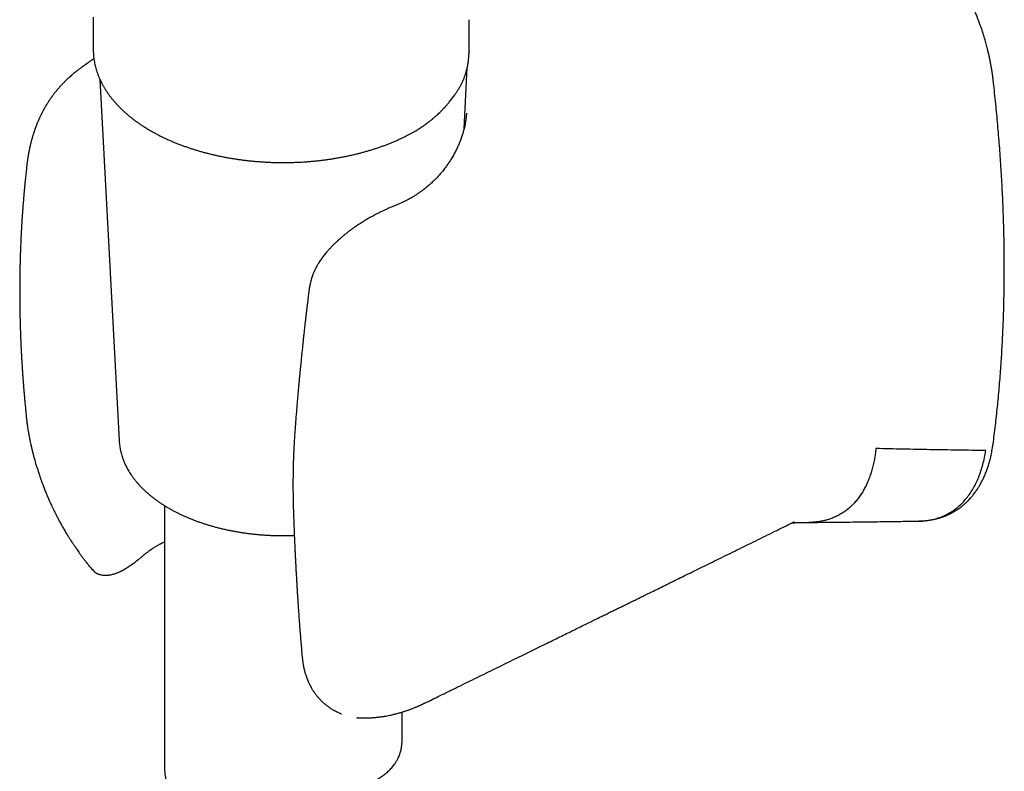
# Model space of a CAD drawing. Header units: millimetres. Extents: x 8 to 865, y 12 to 845.
# Tile 15 of 23: x 802 to 865, y 175 to 222. Entities that reach past the tile are written whole.
import ezdxf

# ---------------------------------------------------------------- set-up
doc = ezdxf.new("R2010")
doc.units = ezdxf.units.MM

msp = doc.modelspace()

# ---------------------------------------------------------------- linework, layer by layer
at = {"color": 7, "linetype": 'Continuous', "lineweight": 30}
for p, q in [((807.106, 222.621), (807.106, 220.577)), ((830.84, 220.415), (830.84, 222.457)), ((807.106, 220.577), (807.106, 220.572)), ((830.835, 220.424), (830.835, 220.415)), ((807.147, 219.983), (806.893, 219.811)), ((830.517, 215.56), (830.723, 219.433)), ((807.53, 218.68), (808.74, 195.879)), ((830.485, 218.683), (830.484, 218.68)), ((830.669, 216.553), (830.669, 216.542)), ((820.729, 205.351), (820.729, 205.355)), ((802.865, 197.52), (802.866, 197.514)), ((808.74, 195.879), (808.74, 195.877)), ((811.606, 191.78), (811.606, 175.236)), ((851.14, 190.644), (851.145, 190.647)), ((810.308, 188.668), (810.31, 188.67)), ((807.163, 187.623), (807.165, 187.62)), ((828.394, 179.484), (828.391, 179.482)), ((826.606, 176.953), (826.606, 178.742)), ((823.733, 178.396), (823.779, 178.39)), ((823.774, 178.392), (823.786, 178.391))]:
    msp.add_line(p, q, dxfattribs=at)
for points, knots in [([(863.924, 218.708), (863.919, 218.752), (863.909, 218.834), (863.894, 218.95), (863.881, 219.048), (863.869, 219.129), (863.859, 219.193), (863.852, 219.241), (863.847, 219.275), (863.842, 219.303), (863.838, 219.331), (863.832, 219.364), (863.826, 219.403), (863.818, 219.448), (863.809, 219.499), (863.797, 219.568), (863.781, 219.659), (863.759, 219.773), (863.734, 219.9), (863.7, 220.066), (863.657, 220.261), (863.606, 220.475), (863.557, 220.671), (863.511, 220.849), (863.467, 221.009), (863.425, 221.156), (863.384, 221.296), (863.341, 221.435), (863.298, 221.575), (863.252, 221.716), (863.199, 221.878), (863.134, 222.065), (863.056, 222.284), (862.968, 222.519), (862.87, 222.77), (862.761, 223.037), (862.64, 223.319), (862.511, 223.607), (862.373, 223.899), (862.231, 224.188), (862.084, 224.472), (861.937, 224.747), (861.79, 225.009), (861.633, 225.28), (861.466, 225.557), (861.289, 225.838), (861.118, 226.099), (860.952, 226.344), (860.789, 226.576), (860.628, 226.798), (860.468, 227.012), (860.308, 227.219), (860.146, 227.422), (859.986, 227.618), (859.852, 227.776), (859.747, 227.899), (859.669, 227.988), (859.592, 228.074), (859.514, 228.161), (859.43, 228.253), (859.338, 228.354), (859.235, 228.463), (859.123, 228.579), (859, 228.705), (858.867, 228.838), (858.733, 228.969), (858.604, 229.093), (858.482, 229.206), (858.364, 229.314), (858.251, 229.415), (858.141, 229.512), (858.037, 229.601), (857.958, 229.668), (857.902, 229.715), (857.868, 229.743), (857.838, 229.768), (857.811, 229.79), (857.787, 229.809), (857.764, 229.828), (857.735, 229.852), (857.695, 229.883), (857.642, 229.926), (857.575, 229.979), (857.494, 230.042), (857.398, 230.115), (857.33, 230.166), (857.293, 230.194)], [0, 0, 0, 0, 0.010575, 0.019769, 0.027581, 0.034013, 0.039065, 0.042738, 0.045418, 0.047174, 0.049379, 0.052032, 0.055133, 0.058682, 0.062679, 0.067123, 0.075012, 0.084007, 0.094107, 0.104842, 0.122931, 0.139545, 0.154683, 0.168348, 0.180772, 0.191753, 0.202436, 0.213164, 0.223939, 0.23476, 0.245627, 0.261276, 0.278134, 0.296246, 0.315613, 0.336238, 0.358124, 0.381274, 0.403611, 0.42683, 0.449549, 0.471491, 0.492656, 0.513034, 0.537773, 0.561178, 0.583258, 0.604023, 0.623893, 0.643726, 0.662419, 0.681107, 0.699795, 0.718247, 0.73581, 0.744747, 0.753423, 0.761839, 0.770043, 0.779085, 0.789381, 0.800239, 0.812213, 0.825305, 0.839514, 0.854371, 0.867433, 0.880027, 0.892152, 0.903807, 0.914994, 0.925712, 0.935439, 0.939172, 0.94257, 0.945632, 0.948358, 0.950749, 0.952804, 0.955474, 0.959386, 0.964701, 0.971419, 0.97954, 0.989067, 1, 1, 1, 1]), ([(807.106, 220.572), (807.107, 220.525), (807.108, 220.425), (807.116, 220.272), (807.13, 220.114), (807.15, 219.955), (807.176, 219.796), (807.208, 219.637), (807.245, 219.479), (807.289, 219.32), (807.339, 219.162), (807.394, 219.004), (807.456, 218.847), (807.524, 218.69), (807.598, 218.533), (807.678, 218.378), (807.765, 218.223), (807.857, 218.069), (807.955, 217.917), (808.059, 217.765), (808.17, 217.615), (808.286, 217.466), (808.408, 217.319), (808.536, 217.173), (808.67, 217.029), (808.809, 216.887), (808.954, 216.746), (809.105, 216.608), (809.261, 216.472), (809.422, 216.338), (809.588, 216.206), (809.76, 216.076), (809.937, 215.949), (810.119, 215.825), (810.305, 215.703), (810.496, 215.584), (810.692, 215.467), (810.893, 215.353), (811.098, 215.242), (811.307, 215.134), (811.52, 215.029), (811.738, 214.926), (811.959, 214.827), (812.177, 214.734), (812.399, 214.644), (812.615, 214.56), (812.834, 214.478), (813.049, 214.403), (813.265, 214.33), (813.484, 214.26), (813.706, 214.192), (813.93, 214.128), (814.155, 214.066), (814.383, 214.007), (814.613, 213.951), (814.845, 213.897), (815.078, 213.847), (815.313, 213.799), (815.549, 213.754), (815.787, 213.712), (816.026, 213.674), (816.266, 213.638), (816.507, 213.605), (816.749, 213.575), (816.991, 213.548), (817.234, 213.524), (817.476, 213.503), (817.717, 213.485), (817.956, 213.47), (818.19, 213.458), (818.411, 213.449), (818.602, 213.444), (818.773, 213.44), (818.935, 213.438), (819.048, 213.438), (819.106, 213.438)], [0, 0, 0, 0, 0.012104, 0.025724, 0.039378, 0.053068, 0.0668, 0.080576, 0.094401, 0.108278, 0.122208, 0.136194, 0.150237, 0.164338, 0.178497, 0.192713, 0.206986, 0.221314, 0.235694, 0.250125, 0.264604, 0.279128, 0.293694, 0.308298, 0.322937, 0.337608, 0.352308, 0.367033, 0.381781, 0.39655, 0.411336, 0.426138, 0.440954, 0.455782, 0.470621, 0.48547, 0.500327, 0.515193, 0.530066, 0.544947, 0.559835, 0.574731, 0.589637, 0.604552, 0.617941, 0.632836, 0.646217, 0.659595, 0.672968, 0.686336, 0.6997, 0.713059, 0.726414, 0.739762, 0.753105, 0.766443, 0.779773, 0.793097, 0.806412, 0.819719, 0.833014, 0.846298, 0.859565, 0.872813, 0.886035, 0.899221, 0.912356, 0.925413, 0.93834, 0.951021, 0.963147, 0.973936, 0.98181, 0.990636, 1, 1, 1, 1]), ([(830.487, 218.683), (830.495, 218.702), (830.515, 218.751), (830.543, 218.827), (830.572, 218.906), (830.596, 218.978), (830.618, 219.045), (830.639, 219.112), (830.658, 219.178), (830.676, 219.242), (830.691, 219.3), (830.704, 219.351), (830.713, 219.392), (830.721, 219.427), (830.729, 219.463), (830.739, 219.508), (830.75, 219.563), (830.762, 219.628), (830.775, 219.703), (830.788, 219.788), (830.8, 219.876), (830.813, 219.99), (830.824, 220.123), (830.832, 220.273), (830.833, 220.373), (830.834, 220.42)], [0, 0, 0, 0, 0.034034, 0.087134, 0.133743, 0.173994, 0.212451, 0.2514, 0.290843, 0.327432, 0.362447, 0.391849, 0.415521, 0.433623, 0.45301, 0.479805, 0.512489, 0.55106, 0.595513, 0.645845, 0.700239, 0.752846, 0.84353, 0.926819, 1, 1, 1, 1]), ([(806.893, 219.811), (806.873, 219.798), (806.838, 219.774), (806.79, 219.741), (806.753, 219.716), (806.724, 219.696), (806.697, 219.677), (806.665, 219.656), (806.628, 219.63), (806.591, 219.604), (806.557, 219.58), (806.521, 219.555), (806.482, 219.527), (806.438, 219.496), (806.382, 219.455), (806.32, 219.41), (806.253, 219.36), (806.19, 219.312), (806.125, 219.263), (806.056, 219.209), (805.968, 219.139), (805.863, 219.054), (805.748, 218.956), (805.639, 218.861), (805.545, 218.776), (805.462, 218.699), (805.387, 218.628), (805.312, 218.554), (805.243, 218.484), (805.179, 218.418), (805.118, 218.354), (805.052, 218.284), (804.981, 218.205), (804.906, 218.12), (804.836, 218.038), (804.78, 217.97), (804.734, 217.913), (804.691, 217.859), (804.644, 217.799), (804.597, 217.739), (804.556, 217.683), (804.519, 217.633), (804.487, 217.59), (804.455, 217.544), (804.419, 217.494), (804.382, 217.441), (804.349, 217.392), (804.319, 217.346), (804.288, 217.3), (804.251, 217.244), (804.213, 217.184), (804.178, 217.127), (804.149, 217.08), (804.123, 217.037), (804.096, 216.991), (804.067, 216.941), (804.038, 216.891), (804.012, 216.845), (803.989, 216.804), (803.968, 216.766), (803.946, 216.726), (803.92, 216.676), (803.889, 216.618), (803.858, 216.557), (803.828, 216.497), (803.799, 216.438), (803.77, 216.378), (803.74, 216.315), (803.712, 216.254), (803.687, 216.2), (803.669, 216.158), (803.652, 216.12), (803.634, 216.08), (803.613, 216.029), (803.588, 215.969), (803.562, 215.907), (803.539, 215.848), (803.517, 215.792), (803.495, 215.736), (803.473, 215.679), (803.454, 215.627), (803.439, 215.585), (803.425, 215.546), (803.411, 215.506), (803.394, 215.458), (803.378, 215.409), (803.362, 215.363), (803.35, 215.324), (803.337, 215.286), (803.321, 215.236), (803.301, 215.173), (803.28, 215.104), (803.262, 215.041), (803.246, 214.986), (803.231, 214.934), (803.217, 214.88), (803.203, 214.829), (803.19, 214.781), (803.178, 214.735), (803.165, 214.685), (803.152, 214.63), (803.137, 214.572), (803.125, 214.518), (803.115, 214.474), (803.106, 214.434), (803.096, 214.39), (803.084, 214.336), (803.071, 214.273), (803.057, 214.208), (803.045, 214.148), (803.035, 214.095), (803.025, 214.042), (803.015, 213.987), (803.005, 213.928), (802.993, 213.858), (802.98, 213.779), (802.967, 213.698), (802.956, 213.623), (802.945, 213.548), (802.936, 213.481), (802.929, 213.424), (802.924, 213.382), (802.918, 213.337), (802.912, 213.282), (802.904, 213.211), (802.897, 213.142), (802.892, 213.097), (802.891, 213.082)], [0, 0, 0, 0, 0.008889, 0.016119, 0.021694, 0.025611, 0.028674, 0.033518, 0.039301, 0.044684, 0.049329, 0.05374, 0.059308, 0.065741, 0.071954, 0.082628, 0.091429, 0.100164, 0.109132, 0.118901, 0.129479, 0.147404, 0.164831, 0.181511, 0.197637, 0.208869, 0.221278, 0.234273, 0.24651, 0.256275, 0.267294, 0.278373, 0.291177, 0.305932, 0.319887, 0.33075, 0.338231, 0.346877, 0.356414, 0.366455, 0.375278, 0.382317, 0.389304, 0.395441, 0.403231, 0.412281, 0.41983, 0.425509, 0.432712, 0.440751, 0.451008, 0.459501, 0.466268, 0.471822, 0.478519, 0.486391, 0.49383, 0.500501, 0.506512, 0.511764, 0.517034, 0.524141, 0.533157, 0.542283, 0.550153, 0.55911, 0.567336, 0.575641, 0.585858, 0.592937, 0.598704, 0.603283, 0.608758, 0.615821, 0.624334, 0.633733, 0.641695, 0.648724, 0.656862, 0.664787, 0.67208, 0.677756, 0.682193, 0.687569, 0.694234, 0.701356, 0.707571, 0.712644, 0.717084, 0.722946, 0.732714, 0.742353, 0.750588, 0.757513, 0.764301, 0.7713, 0.778476, 0.784415, 0.790298, 0.796556, 0.803796, 0.811949, 0.81925, 0.824681, 0.829054, 0.834607, 0.841734, 0.849895, 0.859066, 0.866619, 0.872941, 0.879559, 0.88663, 0.894111, 0.901885, 0.913228, 0.923694, 0.932471, 0.941424, 0.951704, 0.95726, 0.962516, 0.967495, 0.973936, 0.982917, 0.99444, 1, 1, 1, 1]), ([(829.842, 217.586), (829.867, 217.621), (829.914, 217.686), (829.979, 217.779), (830.035, 217.861), (830.084, 217.936), (830.129, 218.005), (830.169, 218.069), (830.205, 218.128), (830.239, 218.187), (830.277, 218.253), (830.318, 218.326), (830.359, 218.405), (830.4, 218.488), (830.444, 218.58), (830.472, 218.646), (830.486, 218.68)], [0, 0, 0, 0, 0.099732, 0.188152, 0.265386, 0.332615, 0.3968, 0.459133, 0.510072, 0.560159, 0.618911, 0.690309, 0.755421, 0.828616, 0.910069, 1, 1, 1, 1]), ([(863.922, 195.652), (863.923, 195.657), (863.95, 195.856), (864, 196.25), (864.072, 196.836), (864.139, 197.425), (864.201, 198.017), (864.26, 198.611), (864.314, 199.209), (864.364, 199.81), (864.41, 200.413), (864.451, 201.02), (864.489, 201.629), (864.522, 202.241), (864.55, 202.855), (864.575, 203.472), (864.595, 204.092), (864.611, 204.714), (864.623, 205.339), (864.631, 205.967), (864.634, 206.597), (864.633, 207.229), (864.628, 207.864), (864.619, 208.501), (864.605, 209.141), (864.587, 209.783), (864.565, 210.427), (864.539, 211.073), (864.508, 211.722), (864.473, 212.373), (864.434, 213.025), (864.391, 213.68), (864.343, 214.337), (864.292, 214.996), (864.236, 215.657), (864.175, 216.32), (864.111, 216.984), (864.042, 217.651), (863.98, 218.226), (863.939, 218.579), (863.924, 218.709)], [0, 0, 0, 0, 0.000743, 0.028029, 0.055318, 0.082608, 0.109901, 0.137196, 0.164492, 0.19179, 0.21909, 0.246392, 0.273695, 0.301, 0.328307, 0.355615, 0.382924, 0.410235, 0.437548, 0.464862, 0.492178, 0.519495, 0.546813, 0.574133, 0.601455, 0.628778, 0.656102, 0.683429, 0.710756, 0.738086, 0.765416, 0.792749, 0.820083, 0.847419, 0.874757, 0.902097, 0.929439, 0.956783, 0.984128, 1, 1, 1, 1]), ([(828.038, 215.817), (828.103, 215.864), (828.227, 215.954), (828.4, 216.088), (828.555, 216.215), (828.695, 216.334), (828.82, 216.446), (828.932, 216.55), (829.024, 216.639), (829.099, 216.713), (829.158, 216.773), (829.203, 216.82), (829.238, 216.857), (829.267, 216.887), (829.3, 216.923), (829.341, 216.968), (829.392, 217.024), (829.451, 217.091), (829.517, 217.169), (829.59, 217.257), (829.67, 217.357), (829.756, 217.468), (829.813, 217.546), (829.843, 217.587)], [0, 0, 0, 0, 0.087402, 0.168993, 0.244836, 0.314963, 0.379595, 0.439255, 0.493964, 0.530785, 0.564151, 0.593871, 0.609677, 0.624755, 0.644012, 0.668625, 0.699263, 0.735479, 0.777271, 0.824634, 0.877556, 0.936021, 1, 1, 1, 1]), ([(830.671, 216.556), (830.669, 216.519), (830.665, 216.45), (830.656, 216.348), (830.646, 216.255), (830.635, 216.169), (830.624, 216.089), (830.612, 216.014), (830.592, 215.9), (830.563, 215.751), (830.517, 215.554), (830.459, 215.337), (830.383, 215.095), (830.308, 214.884), (830.241, 214.713), (830.188, 214.586), (830.135, 214.465), (830.081, 214.347), (830.022, 214.224), (829.956, 214.095), (829.885, 213.961), (829.809, 213.826), (829.732, 213.697), (829.657, 213.576), (829.585, 213.464), (829.514, 213.358), (829.443, 213.258), (829.37, 213.157), (829.291, 213.052), (829.203, 212.94), (829.111, 212.827), (829.019, 212.719), (828.93, 212.619), (828.843, 212.524), (828.727, 212.403), (828.576, 212.252), (828.383, 212.074), (828.21, 211.925), (828.056, 211.801), (827.923, 211.698), (827.773, 211.588), (827.635, 211.492), (827.516, 211.414), (827.426, 211.356), (827.344, 211.306), (827.273, 211.262), (827.212, 211.227), (827.163, 211.199), (827.126, 211.178), (827.093, 211.159), (827.056, 211.138), (827.007, 211.112), (826.947, 211.079), (826.875, 211.042), (826.783, 210.995), (826.669, 210.94), (826.532, 210.876), (826.382, 210.81), (826.276, 210.767), (826.221, 210.745)], [0, 0, 0, 0, 0.018906, 0.035732, 0.050475, 0.063142, 0.074512, 0.085596, 0.096398, 0.124923, 0.15267, 0.186564, 0.221943, 0.258943, 0.279346, 0.298138, 0.315329, 0.332579, 0.350374, 0.369421, 0.390075, 0.410368, 0.43021, 0.448685, 0.465795, 0.481986, 0.497767, 0.512847, 0.529555, 0.548055, 0.566883, 0.584683, 0.601458, 0.617435, 0.632792, 0.664196, 0.696867, 0.729751, 0.748287, 0.768779, 0.791226, 0.815629, 0.829192, 0.842258, 0.853757, 0.86369, 0.872057, 0.878857, 0.883439, 0.887223, 0.892209, 0.89871, 0.906727, 0.916259, 0.927011, 0.943066, 0.960586, 0.979566, 1, 1, 1, 1]), ([(827.356, 215.379), (827.435, 215.426), (827.594, 215.52), (827.821, 215.666), (827.966, 215.767), (828.038, 215.817)], [0, 0, 0, 0, 0.333488, 0.666797, 1, 1, 1, 1]), ([(819.106, 213.438), (819.198, 213.438), (819.326, 213.439), (819.516, 213.442), (819.676, 213.445), (819.867, 213.452), (820.068, 213.46), (820.278, 213.471), (820.495, 213.485), (820.717, 213.501), (820.943, 213.52), (821.171, 213.543), (821.402, 213.568), (821.633, 213.595), (821.866, 213.626), (822.1, 213.66), (822.333, 213.697), (822.567, 213.737), (822.8, 213.78), (823.033, 213.826), (823.265, 213.874), (823.495, 213.926), (823.725, 213.981), (823.953, 214.038), (824.179, 214.099), (824.404, 214.162), (824.627, 214.229), (824.848, 214.298), (825.067, 214.37), (825.284, 214.445), (825.498, 214.522), (825.709, 214.603), (825.918, 214.686), (826.124, 214.772), (826.328, 214.86), (826.528, 214.951), (826.71, 215.037), (826.824, 215.094), (826.873, 215.119)], [0, 0, 0, 0, 0.032615, 0.045606, 0.067206, 0.08961, 0.113632, 0.138701, 0.164587, 0.191107, 0.21813, 0.245561, 0.273326, 0.301369, 0.329646, 0.358124, 0.386773, 0.415571, 0.444499, 0.473541, 0.502686, 0.53192, 0.561236, 0.590625, 0.620079, 0.649594, 0.679163, 0.708782, 0.738447, 0.768154, 0.797901, 0.827683, 0.8575, 0.887348, 0.917225, 0.947129, 0.977059, 1, 1, 1, 1]), ([(826.873, 215.119), (826.902, 215.133), (826.987, 215.175), (827.124, 215.249), (827.258, 215.322), (827.335, 215.367), (827.36, 215.382)], [0, 0, 0, 0, 0.16893, 0.505782, 0.842938, 1, 1, 1, 1]), ([(802.892, 213.097), (802.885, 213.034), (802.871, 212.909), (802.852, 212.729), (802.834, 212.561), (802.819, 212.411), (802.805, 212.279), (802.794, 212.164), (802.785, 212.071), (802.778, 211.996), (802.772, 211.941), (802.768, 211.9), (802.765, 211.869), (802.763, 211.842), (802.76, 211.812), (802.757, 211.775), (802.753, 211.73), (802.747, 211.669), (802.74, 211.591), (802.731, 211.495), (802.722, 211.391), (802.709, 211.241), (802.694, 211.056), (802.676, 210.84), (802.662, 210.657), (802.651, 210.505), (802.642, 210.38), (802.634, 210.262), (802.626, 210.148), (802.618, 210.034), (802.61, 209.921), (802.604, 209.816), (802.598, 209.72), (802.592, 209.633), (802.587, 209.553), (802.584, 209.487), (802.581, 209.44), (802.579, 209.407), (802.577, 209.377), (802.575, 209.343), (802.572, 209.294), (802.569, 209.228), (802.564, 209.142), (802.559, 209.041), (802.553, 208.925), (802.546, 208.792), (802.539, 208.641), (802.531, 208.472), (802.523, 208.289), (802.515, 208.091), (802.507, 207.879), (802.5, 207.673), (802.494, 207.476), (802.489, 207.322), (802.486, 207.195), (802.484, 207.105), (802.482, 207.034), (802.481, 206.985), (802.48, 206.953), (802.48, 206.929), (802.479, 206.909), (802.479, 206.886), (802.478, 206.86), (802.477, 206.815), (802.476, 206.748), (802.474, 206.654), (802.472, 206.543), (802.47, 206.42), (802.468, 206.291), (802.466, 206.163), (802.464, 205.966), (802.462, 205.705), (802.461, 205.372), (802.462, 205.038), (802.463, 204.776), (802.465, 204.594), (802.466, 204.489), (802.467, 204.389), (802.468, 204.298), (802.469, 204.224), (802.47, 204.166), (802.471, 204.122), (802.472, 204.081), (802.472, 204.037), (802.473, 203.982), (802.475, 203.912), (802.476, 203.825), (802.478, 203.72), (802.481, 203.601), (802.485, 203.436), (802.49, 203.237), (802.497, 203.012), (802.504, 202.804), (802.511, 202.611), (802.517, 202.45), (802.522, 202.315), (802.527, 202.199), (802.532, 202.079), (802.537, 201.956), (802.543, 201.83), (802.548, 201.722), (802.552, 201.636), (802.555, 201.578), (802.557, 201.534), (802.559, 201.497), (802.561, 201.457), (802.564, 201.405), (802.568, 201.337), (802.572, 201.251), (802.578, 201.148), (802.585, 201.03), (802.592, 200.903), (802.603, 200.722), (802.617, 200.497), (802.634, 200.234), (802.651, 199.987), (802.666, 199.774), (802.68, 199.592), (802.691, 199.443), (802.702, 199.31), (802.711, 199.195), (802.719, 199.099), (802.724, 199.032), (802.728, 198.988), (802.731, 198.956), (802.734, 198.915), (802.739, 198.856), (802.746, 198.775), (802.755, 198.671), (802.766, 198.548), (802.779, 198.406), (802.793, 198.245), (802.81, 198.065), (802.829, 197.866), (802.848, 197.68), (802.86, 197.561), (802.865, 197.514)], [0, 0, 0, 0, 0.012455, 0.0247, 0.035766, 0.045652, 0.054361, 0.061893, 0.06825, 0.072848, 0.076546, 0.079175, 0.08103, 0.082534, 0.084506, 0.086964, 0.089909, 0.093341, 0.098855, 0.105289, 0.11237, 0.119272, 0.134748, 0.14888, 0.161669, 0.170551, 0.178647, 0.186177, 0.193647, 0.201077, 0.208467, 0.215817, 0.221553, 0.227263, 0.232769, 0.237116, 0.240165, 0.241944, 0.243686, 0.245897, 0.248578, 0.25322, 0.25882, 0.265376, 0.272888, 0.281356, 0.291346, 0.302281, 0.314157, 0.326971, 0.340724, 0.355414, 0.366875, 0.378847, 0.385322, 0.391418, 0.39622, 0.399008, 0.401029, 0.402324, 0.403586, 0.405053, 0.406726, 0.408603, 0.413635, 0.419726, 0.426877, 0.435051, 0.443432, 0.451676, 0.459784, 0.481378, 0.501945, 0.523948, 0.54553, 0.552234, 0.558902, 0.565504, 0.571409, 0.576361, 0.579758, 0.582493, 0.584762, 0.587566, 0.591044, 0.595198, 0.60096, 0.607659, 0.615294, 0.623816, 0.639102, 0.653375, 0.666635, 0.678883, 0.69012, 0.697263, 0.704632, 0.712226, 0.720047, 0.728093, 0.736089, 0.740688, 0.744357, 0.747096, 0.749035, 0.75148, 0.754766, 0.758892, 0.7644, 0.770924, 0.778464, 0.786817, 0.795069, 0.812731, 0.829345, 0.844914, 0.859438, 0.869745, 0.879261, 0.887629, 0.894844, 0.900904, 0.905811, 0.907361, 0.909274, 0.911853, 0.915099, 0.920465, 0.927017, 0.934754, 0.943675, 0.95378, 0.965068, 0.977539, 0.991192, 1, 1, 1, 1]), ([(826.224, 210.745), (826.12, 210.703), (825.917, 210.621), (825.609, 210.485), (825.307, 210.344), (825.011, 210.196), (824.723, 210.043), (824.442, 209.885), (824.172, 209.724), (823.922, 209.565), (823.694, 209.413), (823.489, 209.268), (823.299, 209.128), (823.123, 208.993), (822.964, 208.865), (822.821, 208.746), (822.689, 208.632), (822.561, 208.519), (822.452, 208.418), (822.36, 208.33), (822.288, 208.26), (822.221, 208.193), (822.163, 208.134), (822.109, 208.077), (822.052, 208.017), (821.987, 207.947), (821.913, 207.864), (821.832, 207.77), (821.749, 207.67), (821.666, 207.566), (821.586, 207.461), (821.509, 207.355), (821.435, 207.248), (821.367, 207.143), (821.311, 207.052), (821.267, 206.979), (821.235, 206.922), (821.208, 206.872), (821.183, 206.826), (821.158, 206.778), (821.129, 206.721), (821.093, 206.647), (821.054, 206.562), (821.016, 206.471), (820.982, 206.387), (820.953, 206.31), (820.931, 206.247), (820.914, 206.195), (820.899, 206.151), (820.886, 206.109), (820.874, 206.068), (820.862, 206.027), (820.849, 205.981), (820.834, 205.923), (820.815, 205.847), (820.794, 205.751), (820.771, 205.636), (820.748, 205.502), (820.735, 205.406), (820.728, 205.355)], [0, 0, 0, 0, 0.044672, 0.087957, 0.129899, 0.170562, 0.210024, 0.248354, 0.285465, 0.321331, 0.352031, 0.381192, 0.408729, 0.434527, 0.45849, 0.480171, 0.500031, 0.519909, 0.540638, 0.552832, 0.565201, 0.576531, 0.586435, 0.595059, 0.604636, 0.616149, 0.629574, 0.644845, 0.661059, 0.677304, 0.693583, 0.709899, 0.726256, 0.742634, 0.7577, 0.767172, 0.775599, 0.782989, 0.789351, 0.795863, 0.804296, 0.814655, 0.828202, 0.841702, 0.853975, 0.865035, 0.874889, 0.881335, 0.887599, 0.893691, 0.899612, 0.905362, 0.911266, 0.919052, 0.930081, 0.94369, 0.959877, 0.978645, 1, 1, 1, 1]), ([(820.727, 205.351), (820.713, 205.239), (820.686, 205.02), (820.647, 204.701), (820.61, 204.398), (820.576, 204.113), (820.544, 203.845), (820.515, 203.593), (820.489, 203.365), (820.465, 203.158), (820.444, 202.973), (820.425, 202.802), (820.408, 202.645), (820.392, 202.503), (820.378, 202.376), (820.366, 202.265), (820.356, 202.169), (820.347, 202.086), (820.339, 202.012), (820.332, 201.944), (820.324, 201.874), (820.317, 201.801), (820.305, 201.695), (820.29, 201.553), (820.272, 201.371), (820.253, 201.185), (820.233, 200.998), (820.215, 200.811), (820.195, 200.612), (820.174, 200.399), (820.152, 200.173), (820.129, 199.931), (820.105, 199.674), (820.079, 199.402), (820.053, 199.111), (820.025, 198.802), (819.997, 198.473), (819.968, 198.129), (819.938, 197.767), (819.907, 197.389), (819.876, 196.993), (819.856, 196.724), (819.846, 196.587)], [0, 0, 0, 0, 0.038305, 0.074672, 0.109101, 0.141593, 0.172148, 0.200767, 0.227448, 0.250206, 0.271336, 0.290838, 0.308714, 0.324962, 0.339583, 0.352022, 0.362977, 0.37245, 0.380449, 0.388059, 0.396017, 0.404324, 0.412978, 0.432242, 0.453035, 0.475358, 0.495664, 0.51709, 0.539638, 0.563774, 0.589823, 0.61727, 0.646562, 0.677701, 0.710686, 0.746247, 0.783732, 0.823139, 0.86447, 0.907723, 0.9529, 1, 1, 1, 1]), ([(802.864, 197.52), (802.869, 197.468), (802.879, 197.366), (802.895, 197.218), (802.912, 197.079), (802.929, 196.949), (802.945, 196.827), (802.962, 196.715), (802.977, 196.615), (802.989, 196.54), (802.998, 196.488), (803.003, 196.456), (803.008, 196.428), (803.012, 196.404), (803.016, 196.38), (803.021, 196.35), (803.029, 196.307), (803.039, 196.25), (803.051, 196.184), (803.064, 196.116), (803.076, 196.053), (803.091, 195.98), (803.106, 195.902), (803.124, 195.818), (803.14, 195.741), (803.154, 195.675), (803.167, 195.618), (803.178, 195.569), (803.191, 195.512), (803.206, 195.446), (803.228, 195.352), (803.256, 195.239), (803.286, 195.116), (803.315, 195.005), (803.341, 194.907), (803.362, 194.827), (803.379, 194.764), (803.392, 194.717), (803.403, 194.678), (803.415, 194.638), (803.43, 194.584), (803.455, 194.494), (803.49, 194.376), (803.533, 194.235), (803.589, 194.053), (803.662, 193.827), (803.733, 193.618), (803.784, 193.472), (803.811, 193.395), (803.834, 193.331), (803.852, 193.282), (803.869, 193.236), (803.89, 193.18), (803.919, 193.102), (803.956, 193.003), (804.002, 192.885), (804.052, 192.758), (804.103, 192.632), (804.16, 192.494), (804.222, 192.347), (804.288, 192.193), (804.351, 192.053), (804.409, 191.925), (804.458, 191.818), (804.499, 191.731), (804.534, 191.656), (804.573, 191.574), (804.62, 191.478), (804.684, 191.346), (804.767, 191.182), (804.868, 190.986), (804.977, 190.78), (805.096, 190.564), (805.224, 190.339), (805.339, 190.146), (805.432, 189.992), (805.499, 189.885), (805.557, 189.793), (805.606, 189.716), (805.646, 189.654), (805.677, 189.608), (805.699, 189.572), (805.721, 189.539), (805.748, 189.498), (805.782, 189.446), (805.82, 189.388), (805.861, 189.325), (805.909, 189.252), (805.965, 189.168), (806.032, 189.069), (806.107, 188.958), (806.195, 188.831), (806.296, 188.688), (806.408, 188.533), (806.531, 188.368), (806.666, 188.194), (806.816, 188.009), (806.982, 187.815), (807.101, 187.687), (807.162, 187.621)], [0, 0, 0, 0, 0.015547, 0.030174, 0.043887, 0.056692, 0.068595, 0.0796, 0.089577, 0.097935, 0.101502, 0.104644, 0.107361, 0.109656, 0.111605, 0.114361, 0.118309, 0.124025, 0.130861, 0.137394, 0.143451, 0.149034, 0.158364, 0.166038, 0.173229, 0.180436, 0.184974, 0.189518, 0.194657, 0.201028, 0.208498, 0.221415, 0.233142, 0.243687, 0.253048, 0.260997, 0.266481, 0.270933, 0.274356, 0.277496, 0.282522, 0.289568, 0.302901, 0.31622, 0.329465, 0.354753, 0.380686, 0.388982, 0.396535, 0.402624, 0.407253, 0.410581, 0.415924, 0.423371, 0.432913, 0.44454, 0.457294, 0.469467, 0.481033, 0.497379, 0.512365, 0.526056, 0.538605, 0.549999, 0.557635, 0.564366, 0.572391, 0.581968, 0.593089, 0.611605, 0.631311, 0.652189, 0.674231, 0.69743, 0.721714, 0.734584, 0.745898, 0.755661, 0.763879, 0.770559, 0.775704, 0.778889, 0.7819, 0.786418, 0.792279, 0.798625, 0.805355, 0.81247, 0.822345, 0.832894, 0.84492, 0.858835, 0.874633, 0.8923, 0.910652, 0.930627, 0.952199, 0.975334, 1, 1, 1, 1]), ([(819.846, 196.587), (819.838, 196.473), (819.822, 196.25), (819.801, 195.924), (819.784, 195.616), (819.769, 195.324), (819.757, 195.05), (819.747, 194.798), (819.74, 194.568), (819.734, 194.358), (819.729, 194.164), (819.725, 193.986), (819.723, 193.835), (819.721, 193.71), (819.72, 193.612), (819.719, 193.529), (819.719, 193.469), (819.718, 193.428), (819.718, 193.403), (819.718, 193.382), (819.718, 193.363), (819.718, 193.341), (819.718, 193.308), (819.718, 193.258), (819.717, 193.19), (819.717, 193.106), (819.717, 193.005), (819.718, 192.887), (819.718, 192.752), (819.72, 192.601), (819.722, 192.432), (819.724, 192.247), (819.728, 192.044), (819.733, 191.824), (819.738, 191.672), (819.74, 191.593)], [0, 0, 0, 0, 0.06994, 0.136211, 0.198819, 0.257768, 0.313062, 0.364704, 0.410051, 0.452154, 0.491014, 0.526632, 0.55895, 0.581562, 0.601141, 0.617687, 0.6312, 0.637068, 0.642104, 0.646308, 0.649679, 0.653333, 0.659493, 0.669612, 0.683049, 0.699804, 0.719876, 0.743268, 0.769978, 0.800008, 0.83336, 0.870033, 0.910029, 0.953351, 1, 1, 1, 1]), ([(808.741, 195.877), (808.742, 195.86), (808.745, 195.794), (808.756, 195.679), (808.774, 195.532), (808.798, 195.385), (808.828, 195.238), (808.864, 195.091), (808.906, 194.946), (808.953, 194.8), (809.006, 194.656), (809.065, 194.512), (809.129, 194.369), (809.199, 194.227), (809.275, 194.086), (809.356, 193.946), (809.443, 193.807), (809.536, 193.67), (809.634, 193.533), (809.737, 193.399), (809.846, 193.265), (809.96, 193.134), (810.08, 193.004), (810.204, 192.876), (810.334, 192.75), (810.469, 192.626), (810.608, 192.504), (810.753, 192.384), (810.902, 192.266), (811.055, 192.151), (811.214, 192.037), (811.376, 191.927), (811.544, 191.818), (811.715, 191.712), (811.89, 191.609), (812.069, 191.508), (812.253, 191.41), (812.44, 191.315), (812.63, 191.222), (812.825, 191.133), (813.022, 191.046), (813.223, 190.962), (813.428, 190.881), (813.635, 190.802), (813.845, 190.727), (814.059, 190.655), (814.275, 190.586), (814.493, 190.52), (814.714, 190.457), (814.938, 190.397), (815.164, 190.34), (815.391, 190.287), (815.621, 190.237), (815.853, 190.19), (816.087, 190.146), (816.322, 190.106), (816.559, 190.069), (816.797, 190.035), (817.036, 190.004), (817.277, 189.977), (817.518, 189.953), (817.76, 189.933), (818.004, 189.916), (818.247, 189.902), (818.491, 189.892), (818.736, 189.885), (818.98, 189.882), (819.225, 189.882), (819.47, 189.885), (819.662, 189.89), (819.772, 189.895), (819.801, 189.896)], [0, 0, 0, 0, 0.004757, 0.018988, 0.033227, 0.047479, 0.06175, 0.076045, 0.090366, 0.10472, 0.119107, 0.133532, 0.147995, 0.162498, 0.177042, 0.191626, 0.206249, 0.220909, 0.235607, 0.250338, 0.265101, 0.279892, 0.29471, 0.309552, 0.324414, 0.339294, 0.354189, 0.369097, 0.384016, 0.398943, 0.413876, 0.428814, 0.443755, 0.458698, 0.473641, 0.488584, 0.503525, 0.518464, 0.5334, 0.548333, 0.563262, 0.578188, 0.593109, 0.608026, 0.622939, 0.637847, 0.652751, 0.667651, 0.682547, 0.697439, 0.712327, 0.727211, 0.742092, 0.75697, 0.771844, 0.786715, 0.801584, 0.81645, 0.831313, 0.846175, 0.861035, 0.875893, 0.89075, 0.905606, 0.920461, 0.935315, 0.950169, 0.965023, 0.979876, 0.99473, 1, 1, 1, 1]), ([(856.531, 195.38), (856.517, 195.261), (856.488, 195.023), (856.429, 194.678), (856.358, 194.344), (856.273, 194.02), (856.175, 193.709), (856.064, 193.41), (855.941, 193.124), (855.804, 192.851), (855.655, 192.593), (855.494, 192.349), (855.32, 192.121), (855.134, 191.909), (854.936, 191.713), (854.727, 191.534), (854.507, 191.372), (854.277, 191.227), (854.036, 191.1), (853.786, 190.991), (853.526, 190.899), (853.257, 190.826), (852.981, 190.771), (852.696, 190.735), (852.467, 190.718), (852.331, 190.719), (852.294, 190.719)], [0, 0, 0, 0, 0.0427956, 0.0855921, 0.1283909, 0.1711877, 0.2139813, 0.2567759, 0.2995749, 0.3423752, 0.3851737, 0.427969, 0.4707621, 0.513556, 0.5563513, 0.5991476, 0.6419442, 0.6847405, 0.7275369, 0.7703333, 0.8131295, 0.8559247, 0.8987186, 0.9415117, 0.9843069, 1, 1, 1, 1]), ([(863.462, 195.255), (862.876, 195.263), (861.71, 195.279), (859.968, 195.308), (858.244, 195.341), (857.1, 195.367), (856.531, 195.38)], [0, 0, 0, 0, 0.25378, 0.505039, 0.753778, 1, 1, 1, 1]), ([(859.215, 190.806), (859.254, 190.807), (859.328, 190.808), (859.431, 190.812), (859.52, 190.818), (859.595, 190.824), (859.656, 190.829), (859.727, 190.837), (859.819, 190.847), (859.935, 190.864), (860.052, 190.883), (860.161, 190.905), (860.262, 190.927), (860.364, 190.951), (860.468, 190.979), (860.576, 191.011), (860.662, 191.038), (860.73, 191.061), (860.783, 191.08), (860.843, 191.103), (860.911, 191.129), (860.98, 191.158), (861.051, 191.188), (861.116, 191.218), (861.177, 191.247), (861.236, 191.276), (861.296, 191.307), (861.356, 191.339), (861.415, 191.372), (861.472, 191.405), (861.527, 191.437), (861.579, 191.47), (861.632, 191.504), (861.685, 191.539), (861.735, 191.573), (861.779, 191.604), (861.82, 191.634), (861.86, 191.663), (861.901, 191.695), (861.943, 191.727), (861.985, 191.76), (862.023, 191.792), (862.062, 191.824), (862.104, 191.861), (862.154, 191.905), (862.211, 191.957), (862.267, 192.01), (862.319, 192.061), (862.363, 192.106), (862.404, 192.149), (862.461, 192.209), (862.526, 192.282), (862.603, 192.371), (862.679, 192.465), (862.756, 192.565), (862.831, 192.667), (862.901, 192.768), (862.961, 192.86), (863.015, 192.946), (863.065, 193.028), (863.118, 193.12), (863.176, 193.224), (863.235, 193.336), (863.293, 193.454), (863.348, 193.57), (863.402, 193.694), (863.456, 193.823), (863.508, 193.957), (863.554, 194.082), (863.593, 194.197), (863.626, 194.3), (863.653, 194.387), (863.673, 194.455), (863.689, 194.511), (863.704, 194.564), (863.722, 194.629), (863.742, 194.706), (863.764, 194.794), (863.791, 194.911), (863.823, 195.058), (863.858, 195.239), (863.892, 195.438), (863.912, 195.579), (863.922, 195.652)], [0, 0, 0, 0, 0.015332, 0.028944, 0.04083, 0.050987, 0.059413, 0.066162, 0.08181, 0.099076, 0.115613, 0.131263, 0.145628, 0.158808, 0.175041, 0.19053, 0.206104, 0.212955, 0.220911, 0.229976, 0.24015, 0.251363, 0.261824, 0.272485, 0.281513, 0.290771, 0.300356, 0.309944, 0.319447, 0.328819, 0.338014, 0.346287, 0.355078, 0.364407, 0.373193, 0.380716, 0.387279, 0.394507, 0.401576, 0.409336, 0.41702, 0.42406, 0.430472, 0.437946, 0.447635, 0.458332, 0.47022, 0.480319, 0.488667, 0.496673, 0.505066, 0.523159, 0.537576, 0.554039, 0.572942, 0.589817, 0.606307, 0.623057, 0.634813, 0.647525, 0.661847, 0.677751, 0.695139, 0.712872, 0.72969, 0.745604, 0.76518, 0.783602, 0.800879, 0.816937, 0.830939, 0.842664, 0.852113, 0.857589, 0.864537, 0.87296, 0.882857, 0.894227, 0.906805, 0.927259, 0.949611, 0.973859, 1, 1, 1, 1]), ([(859.229, 190.809), (859.312, 190.81), (859.52, 190.813), (859.843, 190.851), (860.196, 190.92), (860.537, 191.02), (860.864, 191.15), (861.177, 191.31), (861.473, 191.501), (861.751, 191.721), (862.01, 191.968), (862.251, 192.241), (862.473, 192.54), (862.675, 192.863), (862.858, 193.209), (863.02, 193.578), (863.163, 193.968), (863.285, 194.378), (863.387, 194.805), (863.437, 195.105), (863.462, 195.255)], [0, 0, 0, 0, 0.0374, 0.093977, 0.150609, 0.207321, 0.264142, 0.321113, 0.378076, 0.434877, 0.491557, 0.548151, 0.604686, 0.661183, 0.717657, 0.77412, 0.830579, 0.887042, 0.943514, 1, 1, 1, 1]), ([(819.74, 191.593), (819.744, 191.459), (819.752, 191.199), (819.765, 190.817), (819.779, 190.453), (819.792, 190.108), (819.805, 189.782), (819.818, 189.477), (819.831, 189.191), (819.843, 188.923), (819.855, 188.673), (819.867, 188.44), (819.878, 188.225), (819.888, 188.027), (819.897, 187.859), (819.905, 187.716), (819.911, 187.594), (819.918, 187.471), (819.926, 187.326), (819.936, 187.153), (819.948, 186.95), (819.962, 186.728), (819.976, 186.488), (819.992, 186.232), (820.01, 185.959), (820.029, 185.671), (820.05, 185.364), (820.072, 185.038), (820.097, 184.692), (820.124, 184.326), (820.153, 183.941), (820.185, 183.538), (820.219, 183.117), (820.255, 182.678), (820.281, 182.38), (820.294, 182.227)], [0, 0, 0, 0, 0.042594, 0.083245, 0.121951, 0.158714, 0.193533, 0.225839, 0.25627, 0.284826, 0.311509, 0.336317, 0.359252, 0.380312, 0.399499, 0.41326, 0.42587, 0.438624, 0.45254, 0.472302, 0.494015, 0.517678, 0.543291, 0.570855, 0.599825, 0.630677, 0.663409, 0.698024, 0.735284, 0.774503, 0.815681, 0.85882, 0.903919, 0.950978, 1, 1, 1, 1]), ([(828.395, 179.483), (828.546, 179.557), (828.914, 179.737), (829.493, 180.021), (830.126, 180.331), (830.742, 180.633), (831.341, 180.927), (831.924, 181.212), (832.49, 181.489), (833.047, 181.763), (833.595, 182.031), (834.134, 182.296), (834.655, 182.551), (835.157, 182.797), (835.641, 183.034), (836.106, 183.262), (836.553, 183.482), (836.982, 183.692), (837.392, 183.893), (837.784, 184.085), (838.157, 184.268), (838.506, 184.439), (838.831, 184.599), (839.132, 184.747), (839.417, 184.887), (839.686, 185.019), (839.934, 185.14), (840.169, 185.255), (840.402, 185.37), (840.648, 185.49), (840.907, 185.617), (841.178, 185.75), (841.46, 185.889), (841.754, 186.033), (842.06, 186.183), (842.401, 186.351), (842.779, 186.536), (843.195, 186.74), (843.629, 186.953), (844.081, 187.175), (844.552, 187.406), (845.041, 187.647), (845.548, 187.896), (846.074, 188.154), (846.618, 188.421), (847.18, 188.697), (847.761, 188.982), (848.348, 189.271), (848.941, 189.562), (849.539, 189.856), (850.153, 190.158), (850.69, 190.422), (851.023, 190.585), (851.146, 190.646)], [0, 0, 0, 0, 0.019995, 0.048557, 0.076382, 0.103471, 0.129822, 0.155437, 0.180315, 0.204456, 0.228956, 0.252647, 0.275529, 0.297603, 0.318868, 0.339325, 0.358972, 0.377811, 0.395841, 0.413062, 0.429475, 0.445078, 0.45905, 0.472302, 0.484836, 0.49665, 0.507746, 0.517437, 0.527645, 0.538443, 0.54983, 0.561807, 0.574144, 0.587049, 0.600524, 0.614567, 0.632027, 0.650293, 0.669365, 0.689243, 0.709927, 0.731417, 0.753714, 0.776816, 0.800725, 0.82544, 0.85096, 0.877287, 0.902848, 0.929125, 0.956119, 0.98383, 1, 1, 1, 1]), ([(851.14, 190.643), (851.156, 190.65), (851.187, 190.666), (851.229, 190.687), (851.264, 190.703), (851.287, 190.714), (851.304, 190.723), (851.317, 190.729), (851.328, 190.734), (851.339, 190.739), (851.351, 190.744), (851.36, 190.749), (851.366, 190.751), (851.371, 190.753), (851.377, 190.756), (851.381, 190.758), (851.383, 190.759), (851.383, 190.759), (851.383, 190.759)], [0, 0, 0, 0, 0.085663, 0.17856, 0.253495, 0.312521, 0.360213, 0.397066, 0.438346, 0.497249, 0.566303, 0.622385, 0.664815, 0.704976, 0.7736, 0.869213, 0.986529, 1, 1, 1, 1]), ([(851.245, 190.694), (851.249, 190.694), (851.276, 190.696), (851.335, 190.698), (851.424, 190.701), (851.523, 190.705), (851.622, 190.707), (851.712, 190.709), (851.783, 190.711), (851.838, 190.712), (851.883, 190.713), (851.928, 190.713), (851.976, 190.714), (852.033, 190.715), (852.104, 190.715), (852.194, 190.716), (852.259, 190.717), (852.295, 190.717)], [0, 0, 0, 0, 0.012675, 0.090473, 0.179388, 0.279326, 0.377065, 0.463288, 0.538135, 0.581546, 0.623734, 0.66601, 0.709822, 0.758121, 0.822641, 0.903298, 1, 1, 1, 1]), ([(852.293, 190.717), (852.295, 190.717), (852.538, 190.719), (853.016, 190.724), (853.72, 190.73), (854.404, 190.737), (855.07, 190.745), (855.716, 190.752), (856.327, 190.76), (856.902, 190.767), (857.444, 190.775), (857.97, 190.782), (858.48, 190.79), (858.974, 190.797), (859.298, 190.803), (859.458, 190.805)], [0, 0, 0, 0, 0.000863, 0.101688, 0.199856, 0.295367, 0.388221, 0.478419, 0.565962, 0.643876, 0.719561, 0.793015, 0.864239, 0.933234, 1, 1, 1, 1]), ([(810.312, 188.668), (810.343, 188.694), (810.401, 188.743), (810.486, 188.81), (810.561, 188.867), (810.627, 188.915), (810.682, 188.954), (810.726, 188.985), (810.759, 189.008), (810.784, 189.026), (810.807, 189.04), (810.831, 189.056), (810.859, 189.075), (810.899, 189.101), (810.951, 189.135), (811.018, 189.176), (811.088, 189.218), (811.159, 189.26), (811.229, 189.299), (811.314, 189.346), (811.413, 189.398), (811.515, 189.45), (811.58, 189.481), (811.606, 189.494)], [0, 0, 0, 0, 0.080919, 0.15281, 0.215642, 0.269389, 0.314031, 0.349552, 0.375941, 0.394425, 0.409752, 0.428517, 0.45072, 0.476365, 0.520902, 0.573065, 0.627766, 0.680761, 0.732048, 0.781622, 0.865881, 0.945162, 1, 1, 1, 1]), ([(807.162, 187.621), (807.173, 187.61), (807.192, 187.591), (807.223, 187.568), (807.251, 187.548), (807.277, 187.531), (807.302, 187.517), (807.324, 187.505), (807.344, 187.495), (807.362, 187.486), (807.378, 187.479), (807.395, 187.472), (807.413, 187.465), (807.444, 187.453), (807.493, 187.437), (807.57, 187.416), (807.654, 187.4), (807.75, 187.388), (807.842, 187.383), (807.927, 187.383), (808.016, 187.388), (808.113, 187.398), (808.222, 187.416), (808.335, 187.441), (808.433, 187.468), (808.517, 187.495), (808.585, 187.519), (808.655, 187.547), (808.724, 187.576), (808.788, 187.606), (808.839, 187.63), (808.878, 187.65), (808.909, 187.666), (808.94, 187.682), (808.973, 187.7), (809.011, 187.721), (809.054, 187.745), (809.094, 187.769), (809.128, 187.789), (809.155, 187.806), (809.181, 187.821), (809.208, 187.838), (809.24, 187.859), (809.282, 187.886), (809.328, 187.916), (809.375, 187.948), (809.417, 187.976), (809.455, 188.002), (809.495, 188.03), (809.537, 188.06), (809.602, 188.107), (809.691, 188.172), (809.803, 188.257), (809.892, 188.327), (809.954, 188.376), (809.994, 188.408), (810.04, 188.445), (810.094, 188.489), (810.157, 188.541), (810.23, 188.601), (810.281, 188.644), (810.309, 188.667)], [0, 0, 0, 0, 0.018043, 0.033847, 0.048014, 0.060576, 0.07134, 0.081839, 0.089673, 0.095277, 0.100745, 0.106349, 0.112088, 0.117962, 0.135113, 0.153951, 0.179382, 0.205518, 0.230023, 0.251421, 0.27123, 0.298116, 0.32592, 0.355438, 0.387387, 0.405468, 0.424931, 0.445714, 0.467294, 0.487791, 0.505093, 0.515525, 0.525409, 0.534759, 0.545261, 0.558335, 0.573849, 0.588412, 0.599517, 0.6085, 0.61644, 0.62604, 0.637421, 0.650509, 0.669682, 0.686122, 0.699879, 0.71298, 0.726823, 0.741407, 0.756713, 0.794301, 0.833946, 0.871913, 0.884105, 0.896633, 0.911749, 0.929647, 0.950324, 0.973776, 1, 1, 1, 1]), ([(820.296, 182.225), (820.3, 182.183), (820.308, 182.102), (820.322, 181.986), (820.337, 181.883), (820.351, 181.795), (820.364, 181.722), (820.377, 181.655), (820.392, 181.582), (820.411, 181.499), (820.432, 181.41), (820.453, 181.327), (820.482, 181.226), (820.517, 181.107), (820.563, 180.972), (820.609, 180.846), (820.649, 180.748), (820.681, 180.672), (820.707, 180.613), (820.739, 180.543), (820.772, 180.475), (820.802, 180.417), (820.825, 180.374), (820.846, 180.334), (820.876, 180.281), (820.914, 180.215), (820.959, 180.141), (821.005, 180.068), (821.057, 179.991), (821.114, 179.911), (821.172, 179.833), (821.226, 179.765), (821.274, 179.707), (821.319, 179.654), (821.365, 179.603), (821.411, 179.554), (821.458, 179.504), (821.514, 179.448), (821.583, 179.382), (821.662, 179.31), (821.741, 179.243), (821.813, 179.185), (821.879, 179.134), (821.943, 179.087), (822.01, 179.04), (822.081, 178.992), (822.16, 178.941), (822.238, 178.894), (822.312, 178.851), (822.377, 178.815), (822.437, 178.784), (822.485, 178.76), (822.546, 178.73), (822.634, 178.69), (822.721, 178.653), (822.774, 178.633), (822.785, 178.629)], [0, 0, 0, 0, 0.02799, 0.054175, 0.077049, 0.096542, 0.112597, 0.126284, 0.140486, 0.161115, 0.181143, 0.19903, 0.215762, 0.24804, 0.277304, 0.305622, 0.332696, 0.343622, 0.35708, 0.373289, 0.391848, 0.404384, 0.413952, 0.422657, 0.43243, 0.451962, 0.470133, 0.486821, 0.506273, 0.528548, 0.549106, 0.567312, 0.583616, 0.596836, 0.611518, 0.626867, 0.639589, 0.65514, 0.676208, 0.701536, 0.724028, 0.743438, 0.761378, 0.778553, 0.796349, 0.81528, 0.835956, 0.859646, 0.876097, 0.893558, 0.909041, 0.921566, 0.93256, 0.960236, 0.99172, 1, 1, 1, 1]), ([(823.785, 178.39), (823.815, 178.388), (823.868, 178.385), (823.934, 178.381), (823.983, 178.38), (824.022, 178.378), (824.063, 178.377), (824.113, 178.376), (824.174, 178.375), (824.242, 178.375), (824.314, 178.375), (824.383, 178.376), (824.444, 178.378), (824.498, 178.379), (824.558, 178.382), (824.627, 178.385), (824.71, 178.39), (824.8, 178.396), (824.897, 178.404), (824.994, 178.413), (825.091, 178.423), (825.186, 178.434), (825.282, 178.447), (825.378, 178.461), (825.48, 178.477), (825.604, 178.497), (825.747, 178.524), (825.899, 178.556), (826.062, 178.593), (826.241, 178.637), (826.443, 178.692), (826.612, 178.743), (826.743, 178.785), (826.831, 178.814), (826.917, 178.844), (827.003, 178.874), (827.088, 178.905), (827.176, 178.939), (827.266, 178.973), (827.351, 179.007), (827.426, 179.038), (827.496, 179.067), (827.575, 179.101), (827.654, 179.135), (827.728, 179.168), (827.791, 179.196), (827.849, 179.222), (827.894, 179.243), (827.931, 179.26), (827.967, 179.277), (828.013, 179.299), (828.078, 179.329), (828.163, 179.37), (828.271, 179.423), (828.349, 179.461), (828.391, 179.481)], [0, 0, 0, 0, 0.01909, 0.03328, 0.042572, 0.050204, 0.058184, 0.06937, 0.082367, 0.097109, 0.113215, 0.128772, 0.14182, 0.152855, 0.163911, 0.18058, 0.197849, 0.217619, 0.239303, 0.261308, 0.281697, 0.302795, 0.323796, 0.344432, 0.366176, 0.390855, 0.425646, 0.459763, 0.490823, 0.53239, 0.576681, 0.622096, 0.641995, 0.660887, 0.679288, 0.697273, 0.715848, 0.733527, 0.753858, 0.772979, 0.787884, 0.801607, 0.818519, 0.838114, 0.852019, 0.865451, 0.878805, 0.889237, 0.894897, 0.902873, 0.913183, 0.925835, 0.946369, 0.971102, 1, 1, 1, 1]), ([(811.607, 175.236), (811.607, 175.217), (811.606, 175.149), (811.612, 175.031), (811.625, 174.88), (811.645, 174.727), (811.675, 174.555), (811.718, 174.366), (811.771, 174.177), (811.827, 174.007), (811.883, 173.853), (811.946, 173.7), (812.016, 173.547), (812.092, 173.394), (812.175, 173.242), (812.265, 173.092), (812.371, 172.928), (812.485, 172.769), (812.606, 172.616), (812.719, 172.485), (812.838, 172.358), (812.963, 172.235), (813.095, 172.119), (813.233, 172.009), (813.376, 171.906), (813.513, 171.82), (813.639, 171.75), (813.755, 171.692), (813.874, 171.641), (813.995, 171.595), (814.119, 171.557), (814.245, 171.525), (814.373, 171.502), (814.5, 171.486), (814.627, 171.479), (814.752, 171.478), (814.878, 171.485), (815.047, 171.502), (815.258, 171.539), (815.483, 171.596), (815.681, 171.658), (815.908, 171.738), (816.16, 171.839), (816.438, 171.961), (816.687, 172.075), (816.941, 172.193), (817.177, 172.302), (817.392, 172.399), (817.587, 172.483), (817.787, 172.566), (817.984, 172.643), (818.179, 172.713), (818.372, 172.778), (818.568, 172.839), (818.77, 172.897), (818.976, 172.953), (819.186, 173.005), (819.4, 173.055), (819.613, 173.102), (819.825, 173.147), (820.035, 173.188), (820.246, 173.228), (820.459, 173.267), (820.672, 173.305), (820.885, 173.342), (821.097, 173.378), (821.328, 173.418), (821.556, 173.458), (821.779, 173.497), (821.979, 173.533), (822.176, 173.57), (822.372, 173.609), (822.566, 173.648), (822.757, 173.69), (822.946, 173.733), (823.153, 173.783), (823.374, 173.84), (823.648, 173.918), (823.949, 174.013), (824.219, 174.112), (824.427, 174.196), (824.579, 174.263), (824.727, 174.333), (824.887, 174.414), (825.06, 174.51), (825.227, 174.613), (825.375, 174.713), (825.502, 174.808), (825.623, 174.906), (825.739, 175.009), (825.848, 175.115), (825.951, 175.226), (826.046, 175.341), (826.145, 175.472), (826.241, 175.619), (826.324, 175.768), (826.39, 175.904), (826.441, 176.03), (826.486, 176.159), (826.525, 176.291), (826.556, 176.425), (826.58, 176.563), (826.596, 176.703), (826.605, 176.833), (826.605, 176.917), (826.605, 176.953)], [0, 0, 0, 0, 0.003675, 0.013016, 0.022357, 0.031739, 0.041121, 0.053748, 0.065861, 0.075015, 0.084169, 0.093356, 0.102542, 0.111825, 0.121108, 0.130424, 0.13974, 0.152258, 0.161312, 0.170365, 0.179459, 0.188553, 0.197745, 0.206936, 0.216192, 0.225447, 0.232285, 0.239122, 0.246001, 0.252879, 0.259853, 0.266828, 0.27386, 0.280892, 0.287727, 0.294563, 0.301444, 0.308326, 0.322237, 0.336201, 0.345653, 0.355106, 0.374067, 0.38761, 0.401163, 0.414838, 0.428527, 0.438293, 0.448059, 0.457874, 0.467687, 0.476418, 0.485149, 0.493949, 0.502749, 0.511695, 0.520642, 0.529664, 0.538686, 0.547408, 0.556131, 0.564915, 0.573698, 0.582595, 0.591492, 0.600441, 0.609389, 0.620957, 0.629712, 0.638468, 0.647259, 0.656051, 0.664946, 0.673842, 0.68277, 0.691699, 0.703701, 0.715484, 0.733285, 0.751145, 0.760166, 0.769187, 0.778239, 0.787291, 0.799448, 0.812298, 0.822023, 0.831748, 0.841514, 0.85128, 0.861172, 0.871064, 0.881, 0.890935, 0.90431, 0.916749, 0.926163, 0.935577, 0.945031, 0.954484, 0.964058, 0.973632, 0.983247, 0.992862, 1, 1, 1, 1])]:
    msp.add_open_spline(points, degree=3, knots=knots, dxfattribs=at)

doc.saveas('drawing.dxf')
